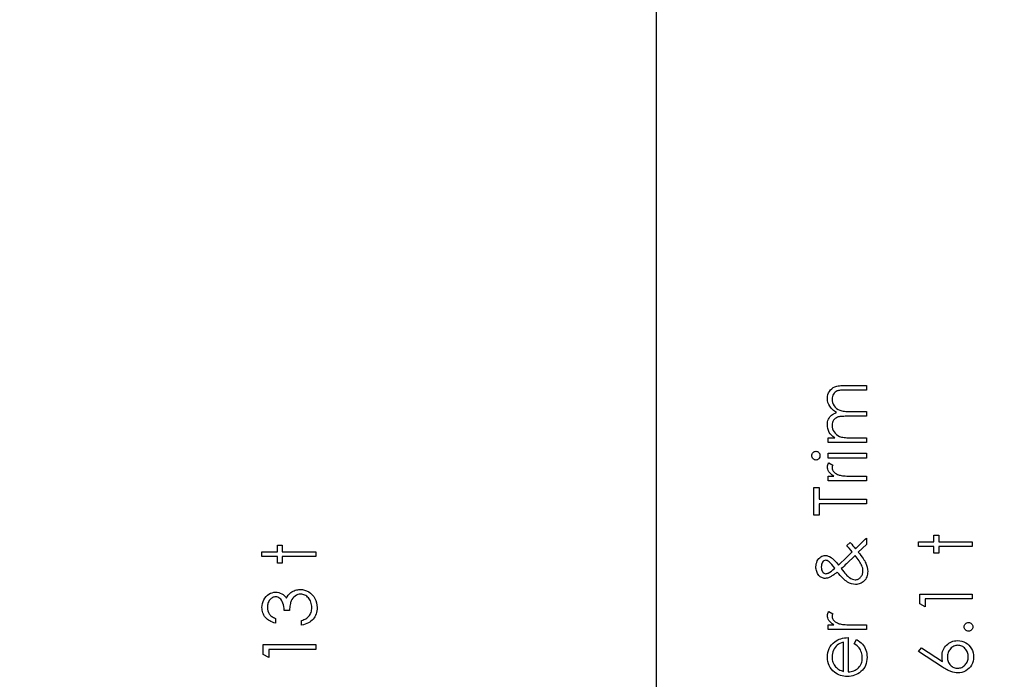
# Model space of a CAD drawing. Header units: inches. Extents: x -122 to 123, y -201 to 75.
# Tile 47 of 191: x -38.44 to -36.09, y 60.2 to 61.78. Entities that reach past the tile are written whole.
import ezdxf

# ---------------------------------------------------------------- set-up
doc = ezdxf.new("R2010")
doc.units = ezdxf.units.IN
doc.header["$MEASUREMENT"] = 0
doc.header["$PDSIZE"] = -1
doc.layers.add('DIMENSIONS', color=171, linetype='Continuous')
doc.layers.add('STATION_LINES', color=231, linetype='Continuous')
doc.styles.add('SLDTEXTSTYLE0', font='TXT', dxfattribs={"width": 0.75})
doc.dimstyles.new('SLDDIMSTYLE3', dxfattribs={"dimtxt": 0.125, "dimasz": 0.13, "dimexe": 0, "dimexo": 0.0625, "dimgap": 0.03125, "dimtad": 0, "dimtih": 1, "dimtoh": 1, "dimdec": 4, "dimrnd": 1e-09, "dimzin": 12, "dimdsep": 46, "dimtxsty": 'SLDTEXTSTYLE0', "dimsah": 1, "dimcen": 0.09, "dimadec": 0, "dimazin": 3, "dimtfac": 1, "dimtdec": 4, "dimtofl": 0, "dimtmove": 0, "dimatfit": 3, "dimfxl": 1, "dimfrac": 2, "dimtolj": 1, "dimtzin": 12, "dimarcsym": 0})

# ---------------------------------------------------------------- blocks, each defined once
blk = doc.blocks.new('_D_4')
at = {"layer": 'Defpoints', "color": 0}
for p in [(-44.7441, 62.6287), (-4.7428, 62.2104), (-44.7441, 58.2595), (-44.7441, 58.2595)]:
    blk.add_point(p, dxfattribs=at)
at = {"layer": 'DIMENSIONS', "color": 0, "lineweight": -2}
for p, q in [((-44.7441, 62.5662), (-44.7441, 58.2595)), ((-4.7428, 62.1479), (-4.7428, 58.2595)), ((-44.6141, 58.2595), (-24.2752, 58.2595)), ((-4.8728, 58.2595), (-23.6034, 58.2595))]:
    blk.add_line(p, q, dxfattribs=at)
at = {"layer": 'DIMENSIONS', "color": 0}
for points in [[(-44.6141, 58.2811), (-44.6141, 58.2378), (-44.7441, 58.2595)], [(-4.8728, 58.2378), (-4.8728, 58.2811), (-4.7428, 58.2595)]]:
    blk.add_solid(points, dxfattribs=at)
at = {"layer": 'DIMENSIONS', "color": 0, "insert": (-23.9393, 58.322), "char_height": 0.125, "attachment_point": 2, "style": 'SLDTEXTSTYLE0'}
blk.add_mtext('\\A1;(40.0013)', dxfattribs=at)

msp = doc.modelspace()

# ---------------------------------------------------------------- linework, layer by layer
at = {"color": 7, "linetype": 'Continuous', "flags": 128}
for points in [[(-36.50896, 60.76869), (-36.50896, 60.77991), (-36.50896, 60.77991), (-36.49309, 60.77991), (-36.49309, 60.77991), (-36.4972, 60.78301), (-36.5007, 60.78617), (-36.50361, 60.78935), (-36.50594, 60.79258), (-36.50594, 60.79258), (-36.50796, 60.79711), (-36.50942, 60.80177), (-36.51027, 60.80652), (-36.51057, 60.81141), (-36.51057, 60.81141), (-36.51039, 60.81471), (-36.50992, 60.81792), (-36.50909, 60.82105), (-36.50794, 60.82408), (-36.50651, 60.82696), (-36.50488, 60.82954), (-36.50303, 60.83186), (-36.50098, 60.83389), (-36.49857, 60.83572), (-36.49567, 60.83745), (-36.49234, 60.83903), (-36.48851, 60.84048), (-36.48851, 60.84048), (-36.49114, 60.84198), (-36.49359, 60.84358), (-36.49589, 60.84529), (-36.49802, 60.84706), (-36.5, 60.84894), (-36.50183, 60.8509), (-36.50348, 60.85295), (-36.50496, 60.8551), (-36.50741, 60.85956), (-36.50917, 60.86422), (-36.51022, 60.869), (-36.51057, 60.87398), (-36.51057, 60.87398), (-36.51027, 60.87856), (-36.50939, 60.88287), (-36.50791, 60.8869), (-36.50583, 60.89066), (-36.50323, 60.89404), (-36.50015, 60.89697), (-36.4966, 60.89942), (-36.49259, 60.9014), (-36.49034, 60.90223), (-36.48781, 60.90293), (-36.485, 60.90353), (-36.48195, 60.90403), (-36.47864, 60.90441), (-36.47506, 60.90468), (-36.4712, 60.90486), (-36.4671, 60.90491), (-36.4671, 60.90491), (-36.41762, 60.90491), (-36.41762, 60.90491), (-36.41762, 60.89369), (-36.41762, 60.89369), (-36.46715, 60.89369), (-36.46715, 60.89369), (-36.47065, 60.89366), (-36.47388, 60.89356), (-36.47681, 60.89339), (-36.47947, 60.89316), (-36.48185, 60.89286), (-36.48392, 60.89249), (-36.48573, 60.89206), (-36.48723, 60.89156), (-36.48983, 60.89031), (-36.49216, 60.88868), (-36.49422, 60.88668), (-36.49602, 60.8843), (-36.49747, 60.88162), (-36.49852, 60.87866), (-36.49915, 60.87548), (-36.49935, 60.87203), (-36.49935, 60.87203), (-36.49902, 60.8678), (-36.4981, 60.86377), (-36.49652, 60.85988), (-36.49434, 60.8562), (-36.49164, 60.85285), (-36.48851, 60.84999), (-36.48495, 60.84761), (-36.481, 60.84571), (-36.47874, 60.84494), (-36.47614, 60.84426), (-36.47318, 60.84371), (-36.46985, 60.84323), (-36.46622, 60.84288), (-36.46222, 60.84261), (-36.45786, 60.84246), (-36.45315, 60.84241), (-36.45315, 60.84241), (-36.41762, 60.84241), (-36.41762, 60.84241), (-36.41762, 60.83119), (-36.41762, 60.83119), (-36.46407, 60.83119), (-36.46407, 60.83119), (-36.468, 60.83116), (-36.47163, 60.83106), (-36.47491, 60.83089), (-36.47787, 60.83066), (-36.48049, 60.83036), (-36.48277, 60.83001), (-36.48475, 60.82959), (-36.48638, 60.82909), (-36.48918, 60.82786), (-36.49169, 60.82623), (-36.49389, 60.8242), (-36.49582, 60.8218), (-36.49737, 60.81909), (-36.49847, 60.81611), (-36.49912, 60.81291), (-36.49935, 60.80945), (-36.49935, 60.80945), (-36.49905, 60.8054), (-36.49812, 60.80147), (-36.4966, 60.79766), (-36.49447, 60.794), (-36.49181, 60.79065), (-36.48873, 60.78774), (-36.48525, 60.78532), (-36.48135, 60.78336), (-36.47914, 60.78256), (-36.47666, 60.78186), (-36.47391, 60.78126), (-36.47088, 60.78078), (-36.4676, 60.78038), (-36.46402, 60.78013), (-36.46019, 60.77996), (-36.45606, 60.77991), (-36.45606, 60.77991), (-36.41762, 60.77991), (-36.41762, 60.77991), (-36.41762, 60.76869), (-36.41762, 60.76869), (-36.50896, 60.76869)], [(-36.54742, 60.73739), (-36.54725, 60.73947), (-36.54673, 60.74139), (-36.54582, 60.74317), (-36.5446, 60.74478), (-36.54312, 60.74613), (-36.54147, 60.74708), (-36.53969, 60.74765), (-36.53776, 60.74786), (-36.53776, 60.74786), (-36.53588, 60.74765), (-36.53413, 60.74708), (-36.5325, 60.74613), (-36.53103, 60.74478), (-36.5298, 60.74317), (-36.5289, 60.74139), (-36.52837, 60.73947), (-36.5282, 60.73739), (-36.5282, 60.73739), (-36.52837, 60.73534), (-36.5289, 60.73346), (-36.5298, 60.73168), (-36.53103, 60.73008), (-36.5325, 60.72875), (-36.53413, 60.7278), (-36.53588, 60.72722), (-36.53776, 60.72702), (-36.53776, 60.72702), (-36.53969, 60.72722), (-36.54147, 60.7278), (-36.54312, 60.72875), (-36.5446, 60.73008), (-36.54582, 60.73168), (-36.54673, 60.73346), (-36.54725, 60.73534), (-36.54743, 60.73739)], [(-36.50896, 60.67734), (-36.50896, 60.68856), (-36.50896, 60.68856), (-36.49552, 60.68856), (-36.49552, 60.68856), (-36.49922, 60.69111), (-36.50238, 60.69374), (-36.50498, 60.69642), (-36.50704, 60.69918), (-36.50859, 60.70201), (-36.50969, 60.70491), (-36.51034, 60.70784), (-36.51057, 60.71085), (-36.51057, 60.71085), (-36.51037, 60.71317), (-36.50979, 60.71558), (-36.50881, 60.71806), (-36.50744, 60.72061), (-36.50744, 60.72061), (-36.49772, 60.71445), (-36.49772, 60.71445), (-36.49842, 60.71282), (-36.49895, 60.71132), (-36.49925, 60.70994), (-36.49935, 60.70872), (-36.49935, 60.70872), (-36.49905, 60.70604), (-36.49815, 60.70338), (-36.49667, 60.7008), (-36.49457, 60.69825), (-36.49329, 60.69702), (-36.49184, 60.69587), (-36.49021, 60.69482), (-36.48843, 60.69382), (-36.4865, 60.69289), (-36.48438, 60.69204), (-36.4821, 60.69126), (-36.47967, 60.69056), (-36.47967, 60.69056), (-36.47749, 60.69009), (-36.47479, 60.68969), (-36.47163, 60.68934), (-36.46795, 60.68906), (-36.46379, 60.68884), (-36.45911, 60.68869), (-36.45398, 60.68859), (-36.44832, 60.68856), (-36.44832, 60.68856), (-36.41762, 60.68856), (-36.41762, 60.68856), (-36.41762, 60.67734), (-36.41762, 60.67734), (-36.50896, 60.67734)], [(-36.50896, 60.73183), (-36.50896, 60.74305), (-36.50896, 60.74305), (-36.41762, 60.74305), (-36.41762, 60.74305), (-36.41762, 60.73183), (-36.41762, 60.73183), (-36.50896, 60.73183)], [(-36.52979, 60.59561), (-36.54262, 60.59561), (-36.54262, 60.59561), (-36.54262, 60.66132), (-36.54262, 60.66132), (-36.5298, 60.66132), (-36.5298, 60.66132), (-36.5298, 60.63407), (-36.5298, 60.63407), (-36.41762, 60.63407), (-36.41762, 60.63407), (-36.41762, 60.62286), (-36.41762, 60.62286), (-36.5298, 60.62286), (-36.5298, 60.62286), (-36.5298, 60.59561)], [(-36.46409, 60.52372), (-36.45588, 60.53081), (-36.45588, 60.53081), (-36.4526, 60.5268), (-36.44947, 60.52292), (-36.44644, 60.51921), (-36.44356, 60.51566), (-36.44356, 60.51566), (-36.44038, 60.51879), (-36.43692, 60.52217), (-36.43322, 60.52582), (-36.42924, 60.52973), (-36.42924, 60.52973), (-36.42608, 60.53284), (-36.42308, 60.53577), (-36.42027, 60.53855), (-36.41762, 60.54112), (-36.41762, 60.54112), (-36.41762, 60.52605), (-36.41762, 60.52605), (-36.43675, 60.50727), (-36.43675, 60.50727), (-36.43352, 60.50324), (-36.43059, 60.49943), (-36.42791, 60.49585), (-36.42553, 60.4925), (-36.42345, 60.48937), (-36.42163, 60.48644), (-36.4201, 60.48376), (-36.41885, 60.48128), (-36.41692, 60.4765), (-36.41552, 60.47159), (-36.41469, 60.46656), (-36.41441, 60.46137), (-36.41441, 60.46137), (-36.41454, 60.45797), (-36.41494, 60.45474), (-36.41559, 60.45168), (-36.41652, 60.4488), (-36.41769, 60.4461), (-36.41915, 60.44354), (-36.42085, 60.44119), (-36.42283, 60.43899), (-36.42498, 60.43701), (-36.42728, 60.43531), (-36.42971, 60.43385), (-36.43227, 60.43265), (-36.43495, 60.43172), (-36.43775, 60.43107), (-36.44071, 60.43067), (-36.44379, 60.43055), (-36.44379, 60.43055), (-36.44854, 60.43092), (-36.45328, 60.432), (-36.45803, 60.43383), (-36.46279, 60.43636), (-36.46524, 60.43801), (-36.46787, 60.44001), (-36.47063, 60.44242), (-36.47356, 60.4452), (-36.47666, 60.44835), (-36.47992, 60.45188), (-36.48332, 60.45579), (-36.48688, 60.46007), (-36.48688, 60.46007), (-36.48981, 60.45777), (-36.49254, 60.45569), (-36.49507, 60.45383), (-36.4974, 60.45218), (-36.49955, 60.45073), (-36.50148, 60.4495), (-36.50323, 60.4485), (-36.50476, 60.4477), (-36.50761, 60.4465), (-36.51039, 60.44565), (-36.5131, 60.44515), (-36.51575, 60.44497), (-36.51575, 60.44497), (-36.51798, 60.44507), (-36.52011, 60.44542), (-36.52214, 60.44597), (-36.52409, 60.44675), (-36.52592, 60.44775), (-36.52767, 60.44895), (-36.5293, 60.4504), (-36.53085, 60.45206), (-36.53085, 60.45206), (-36.53248, 60.45416), (-36.5339, 60.45639), (-36.53508, 60.45877), (-36.53606, 60.46125), (-36.53683, 60.46385), (-36.53739, 60.46658), (-36.53771, 60.46943), (-36.53781, 60.47241), (-36.53781, 60.47241), (-36.53761, 60.47617), (-36.53703, 60.47978), (-36.53606, 60.48318), (-36.53471, 60.48644), (-36.533, 60.48942), (-36.53105, 60.49202), (-36.52882, 60.49425), (-36.52632, 60.4961), (-36.52364, 60.49758), (-36.52088, 60.49863), (-36.51805, 60.49926), (-36.51515, 60.49946), (-36.51515, 60.49946), (-36.51197, 60.49918), (-36.50871, 60.49831), (-36.50533, 60.49688), (-36.50188, 60.49485), (-36.50005, 60.49355), (-36.49812, 60.492), (-36.49604, 60.49014), (-36.49387, 60.48801), (-36.49154, 60.48559), (-36.48911, 60.48291), (-36.48655, 60.47993), (-36.48387, 60.47667), (-36.48387, 60.47667), (-36.46409, 60.4955), (-36.46409, 60.4955), (-36.45132, 60.50802), (-36.45132, 60.50802), (-36.455, 60.51255), (-36.45836, 60.51669), (-36.46139, 60.52039), (-36.46409, 60.52372)], [(-36.29331, 60.52109), (-36.29331, 60.53231), (-36.29331, 60.53231), (-36.25645, 60.53231), (-36.25645, 60.53231), (-36.25645, 60.54834), (-36.25645, 60.54834), (-36.24524, 60.54834), (-36.24524, 60.54834), (-36.24524, 60.53231), (-36.24524, 60.53231), (-36.16511, 60.53231), (-36.16511, 60.53231), (-36.16511, 60.52109), (-36.16511, 60.52109), (-36.24524, 60.52109), (-36.24524, 60.52109), (-36.24524, 60.50507), (-36.24524, 60.50507), (-36.25645, 60.50507), (-36.25645, 60.50507), (-36.25645, 60.52109), (-36.25645, 60.52109), (-36.29331, 60.52109)], [(-37.85831, 60.49705), (-37.85831, 60.50827), (-37.85831, 60.50827), (-37.82145, 60.50827), (-37.82145, 60.50827), (-37.82145, 60.5243), (-37.82145, 60.5243), (-37.81024, 60.5243), (-37.81024, 60.5243), (-37.81024, 60.50827), (-37.81024, 60.50827), (-37.73011, 60.50827), (-37.73011, 60.50827), (-37.73011, 60.49705), (-37.73011, 60.49705), (-37.81024, 60.49705), (-37.81024, 60.49705), (-37.81024, 60.48103), (-37.81024, 60.48103), (-37.82145, 60.48103), (-37.82145, 60.48103), (-37.82145, 60.49705), (-37.82145, 60.49705), (-37.85831, 60.49705)], [(-36.49315, 60.46898), (-36.49655, 60.47384), (-36.4999, 60.47805), (-36.50321, 60.48163), (-36.50651, 60.48456), (-36.50651, 60.48456), (-36.50876, 60.48616), (-36.51089, 60.48731), (-36.5129, 60.48801), (-36.51477, 60.48824), (-36.51477, 60.48824), (-36.51678, 60.48796), (-36.51866, 60.48714), (-36.52038, 60.48574), (-36.52196, 60.48378), (-36.52329, 60.48138), (-36.52424, 60.47862), (-36.52479, 60.47549), (-36.52499, 60.47199), (-36.52499, 60.47199), (-36.52479, 60.46866), (-36.52421, 60.46563), (-36.52324, 60.46295), (-36.52189, 60.46057), (-36.52026, 60.45864), (-36.51848, 60.45729), (-36.51658, 60.45646), (-36.51452, 60.45619), (-36.51452, 60.45619), (-36.51292, 60.45629), (-36.51134, 60.45659), (-36.50984, 60.45712), (-36.50839, 60.45782), (-36.50839, 60.45782), (-36.50483, 60.45999), (-36.5011, 60.4626), (-36.49722, 60.46558), (-36.49316, 60.46898)], [(-36.47747, 60.46826), (-36.47448, 60.46435), (-36.47163, 60.4608), (-36.46895, 60.45759), (-36.4664, 60.45474), (-36.46402, 60.45223), (-36.46181, 60.45008), (-36.45974, 60.44828), (-36.45783, 60.44682), (-36.45425, 60.44462), (-36.4508, 60.44304), (-36.44747, 60.44209), (-36.44429, 60.44177), (-36.44429, 60.44177), (-36.44248, 60.44187), (-36.44071, 60.44214), (-36.439, 60.44262), (-36.43735, 60.44327), (-36.43575, 60.44412), (-36.43422, 60.44517), (-36.43272, 60.4464), (-36.43129, 60.4478), (-36.42996, 60.44935), (-36.42881, 60.45101), (-36.42784, 60.45273), (-36.42703, 60.45454), (-36.42643, 60.45644), (-36.42598, 60.45842), (-36.42573, 60.46047), (-36.42563, 60.46262), (-36.42563, 60.46262), (-36.42581, 60.46593), (-36.42636, 60.46921), (-36.42726, 60.47244), (-36.42854, 60.47564), (-36.42854, 60.47564), (-36.42979, 60.47822), (-36.43127, 60.4809), (-36.43294, 60.48373), (-36.43485, 60.48666), (-36.43695, 60.48972), (-36.43925, 60.4929), (-36.44178, 60.4962), (-36.44451, 60.49963), (-36.44451, 60.49963), (-36.46497, 60.47958), (-36.46497, 60.47958), (-36.46775, 60.47697), (-36.47075, 60.47422), (-36.47401, 60.47131), (-36.47749, 60.46826)], [(-37.82625, 60.34962), (-37.82626, 60.3384), (-37.82626, 60.3384), (-37.83002, 60.33938), (-37.83352, 60.34058), (-37.83683, 60.34196), (-37.83991, 60.34356), (-37.84276, 60.34534), (-37.84539, 60.34734), (-37.84782, 60.34954), (-37.85, 60.35195), (-37.85195, 60.3545), (-37.85363, 60.35718), (-37.85506, 60.35996), (-37.85623, 60.36286), (-37.85714, 60.36589), (-37.85779, 60.36902), (-37.85819, 60.37225), (-37.85831, 60.37561), (-37.85831, 60.37561), (-37.85804, 60.38049), (-37.85719, 60.3852), (-37.85578, 60.38973), (-37.85383, 60.39411), (-37.8514, 60.39817), (-37.84857, 60.40173), (-37.84534, 60.40481), (-37.84174, 60.40741), (-37.83788, 60.40946), (-37.83395, 60.41094), (-37.82994, 60.41182), (-37.82584, 60.41212), (-37.82584, 60.41212), (-37.82188, 60.41189), (-37.81815, 60.41122), (-37.81462, 60.41006), (-37.81129, 60.40846), (-37.80818, 60.40641), (-37.80528, 60.4039), (-37.8026, 60.40095), (-37.80012, 60.39752), (-37.80012, 60.39752), (-37.79809, 60.40145), (-37.79561, 60.40503), (-37.79276, 60.40824), (-37.78945, 60.41107), (-37.78945, 60.41107), (-37.78695, 60.41282), (-37.78434, 60.41432), (-37.78169, 60.41562), (-37.77894, 60.41668), (-37.77613, 60.41748), (-37.77325, 60.41805), (-37.77027, 60.4184), (-37.76724, 60.41853), (-37.76724, 60.41853), (-37.76201, 60.41818), (-37.7569, 60.4171), (-37.75189, 60.41532), (-37.74703, 60.41282), (-37.7425, 60.40971), (-37.7385, 60.40611), (-37.73507, 60.40195), (-37.73216, 60.39729), (-37.72986, 60.39224), (-37.7282, 60.38688), (-37.72723, 60.38122), (-37.7269, 60.37528), (-37.7269, 60.37528), (-37.72705, 60.37128), (-37.72748, 60.36742), (-37.72823, 60.36374), (-37.72923, 60.36024), (-37.73056, 60.3569), (-37.73216, 60.35375), (-37.73406, 60.35074), (-37.73627, 60.34792), (-37.73875, 60.34529), (-37.7415, 60.34291), (-37.74453, 60.34075), (-37.74781, 60.33885), (-37.75139, 60.33717), (-37.75525, 60.33575), (-37.75935, 60.33454), (-37.76376, 60.33359), (-37.76376, 60.33359), (-37.76376, 60.34481), (-37.76376, 60.34481), (-37.76088, 60.34571), (-37.7582, 60.34669), (-37.75572, 60.34779), (-37.75347, 60.34897), (-37.75142, 60.35022), (-37.74956, 60.3516), (-37.74791, 60.35305), (-37.74648, 60.3546), (-37.74648, 60.3546), (-37.74491, 60.35673), (-37.74353, 60.35898), (-37.74235, 60.36139), (-37.7414, 60.36392), (-37.74067, 60.3666), (-37.74015, 60.36942), (-37.73982, 60.37238), (-37.73972, 60.37548), (-37.73972, 60.37548), (-37.73985, 60.37899), (-37.74022, 60.38232), (-37.74082, 60.38548), (-37.7417, 60.38846), (-37.7428, 60.39123), (-37.74418, 60.39386), (-37.74578, 60.39629), (-37.74764, 60.39857), (-37.74966, 60.40062), (-37.75177, 60.4024), (-37.75395, 60.4039), (-37.75622, 60.40513), (-37.75858, 60.40608), (-37.76103, 60.40676), (-37.76356, 60.40719), (-37.76617, 60.40731), (-37.76617, 60.40731), (-37.76965, 60.40703), (-37.77303, 60.40623), (-37.77628, 60.40488), (-37.77944, 60.40298), (-37.78232, 60.40062), (-37.78485, 60.39792), (-37.78697, 60.39482), (-37.78873, 60.39136), (-37.78948, 60.38943), (-37.79015, 60.38723), (-37.79073, 60.3848), (-37.79126, 60.38209), (-37.79171, 60.37917), (-37.79208, 60.37599), (-37.79238, 60.37253), (-37.79261, 60.36885), (-37.79261, 60.36885), (-37.80543, 60.36885), (-37.80543, 60.36885), (-37.8056, 60.37348), (-37.80615, 60.37789), (-37.80708, 60.38209), (-37.80838, 60.38608), (-37.80996, 60.38971), (-37.81174, 60.39279), (-37.81374, 60.39534), (-37.81592, 60.39737), (-37.81825, 60.39892), (-37.82068, 60.40002), (-37.82323, 60.40067), (-37.82589, 60.4009), (-37.82589, 60.4009), (-37.82784, 60.4008), (-37.82974, 60.40045), (-37.83157, 60.3999), (-37.83332, 60.39912), (-37.835, 60.39812), (-37.83663, 60.39689), (-37.83818, 60.39544), (-37.83968, 60.39376), (-37.84104, 60.39194), (-37.84221, 60.38998), (-37.84321, 60.3879), (-37.84404, 60.3857), (-37.84467, 60.3834), (-37.84512, 60.38097), (-37.84539, 60.37841), (-37.84549, 60.37576), (-37.84549, 60.37576), (-37.84522, 60.3715), (-37.84439, 60.36752), (-37.84304, 60.36387), (-37.84111, 60.36049), (-37.83991, 60.35891), (-37.83853, 60.35741), (-37.83698, 60.35595), (-37.8352, 60.35458), (-37.83325, 60.35322), (-37.83112, 60.35197), (-37.82879, 60.35077), (-37.82626, 60.34962)], [(-36.2901, 60.3842), (-36.29011, 60.40731), (-36.29011, 60.40731), (-36.16511, 60.40731), (-36.16511, 60.40731), (-36.16511, 60.39609), (-36.16511, 60.39609), (-36.27729, 60.39609), (-36.27729, 60.39609), (-36.27729, 60.37686), (-36.27729, 60.37686), (-36.29011, 60.3842)], [(-36.50896, 60.32318), (-36.50896, 60.33439), (-36.50896, 60.33439), (-36.49552, 60.33439), (-36.49552, 60.33439), (-36.49922, 60.33695), (-36.50238, 60.33958), (-36.50498, 60.34226), (-36.50704, 60.34501), (-36.50859, 60.34784), (-36.50969, 60.35074), (-36.51034, 60.35367), (-36.51057, 60.35668), (-36.51057, 60.35668), (-36.51037, 60.35901), (-36.50979, 60.36141), (-36.50881, 60.36389), (-36.50744, 60.36644), (-36.50744, 60.36644), (-36.49772, 60.36029), (-36.49772, 60.36029), (-36.49842, 60.35866), (-36.49895, 60.35716), (-36.49925, 60.35578), (-36.49935, 60.35455), (-36.49935, 60.35455), (-36.49905, 60.35187), (-36.49815, 60.34922), (-36.49667, 60.34664), (-36.49457, 60.34408), (-36.49329, 60.34286), (-36.49184, 60.34171), (-36.49021, 60.34065), (-36.48843, 60.33965), (-36.4865, 60.33873), (-36.48438, 60.33787), (-36.4821, 60.3371), (-36.47967, 60.3364), (-36.47967, 60.3364), (-36.47749, 60.33592), (-36.47479, 60.33552), (-36.47163, 60.33517), (-36.46795, 60.33489), (-36.46379, 60.33467), (-36.45911, 60.33452), (-36.45398, 60.33442), (-36.44832, 60.33439), (-36.44832, 60.33439), (-36.41762, 60.33439), (-36.41762, 60.33439), (-36.41762, 60.32318), (-36.41762, 60.32318), (-36.50896, 60.32318)], [(-36.18433, 60.32959), (-36.18414, 60.33166), (-36.18359, 60.33359), (-36.18264, 60.33535), (-36.18131, 60.33695), (-36.17971, 60.33827), (-36.17795, 60.33925), (-36.17603, 60.3398), (-36.17392, 60.34), (-36.17392, 60.34), (-36.17187, 60.3398), (-36.16994, 60.33925), (-36.16819, 60.33827), (-36.16659, 60.33695), (-36.16523, 60.33535), (-36.16428, 60.33359), (-36.16371, 60.33166), (-36.16351, 60.32959), (-36.16351, 60.32959), (-36.16371, 60.32751), (-36.16428, 60.3256), (-36.16523, 60.32383), (-36.16659, 60.32222), (-36.16819, 60.3209), (-36.16994, 60.31995), (-36.17187, 60.31937), (-36.17392, 60.31917), (-36.17392, 60.31917), (-36.17603, 60.31937), (-36.17795, 60.31995), (-36.17971, 60.3209), (-36.18131, 60.32222), (-36.18264, 60.32383), (-36.18359, 60.3256), (-36.18414, 60.32751), (-36.18434, 60.32959)], [(-36.44646, 60.28917), (-36.44123, 60.29914), (-36.44123, 60.29914), (-36.43705, 60.29668), (-36.43329, 60.29405), (-36.42996, 60.29125), (-36.42706, 60.28824), (-36.4245, 60.28506), (-36.4223, 60.28171), (-36.4204, 60.27813), (-36.41885, 60.27437), (-36.41762, 60.27039), (-36.41672, 60.26616), (-36.41619, 60.26168), (-36.41602, 60.25694), (-36.41602, 60.25694), (-36.41624, 60.25169), (-36.41692, 60.24673), (-36.41804, 60.24207), (-36.41962, 60.23769), (-36.42165, 60.23363), (-36.42413, 60.22985), (-36.42706, 60.22635), (-36.43044, 60.22317), (-36.4341, 60.22031), (-36.43788, 60.21783), (-36.44178, 60.21575), (-36.44579, 60.21405), (-36.44995, 60.2127), (-36.45418, 60.21175), (-36.45856, 60.2112), (-36.46304, 60.211), (-36.46304, 60.211), (-36.46725, 60.21117), (-36.47135, 60.21165), (-36.47534, 60.21247), (-36.47922, 60.21363), (-36.48297, 60.2151), (-36.4866, 60.21691), (-36.49013, 60.21906), (-36.49354, 60.22151), (-36.49354, 60.22151), (-36.49752, 60.22499), (-36.50098, 60.22875), (-36.50391, 60.23278), (-36.50631, 60.23711), (-36.50816, 60.24172), (-36.50949, 60.2466), (-36.51029, 60.25176), (-36.51057, 60.25722), (-36.51057, 60.25722), (-36.51029, 60.26283), (-36.50944, 60.26816), (-36.50804, 60.2732), (-36.50606, 60.27793), (-36.50356, 60.28239), (-36.50045, 60.28654), (-36.4968, 60.29042), (-36.49259, 60.294), (-36.49259, 60.294), (-36.48931, 60.29631), (-36.48585, 60.29829), (-36.48217, 60.29999), (-36.47832, 60.30137), (-36.47426, 60.30247), (-36.47, 60.30327), (-36.46555, 60.30374), (-36.46089, 60.30394), (-36.46089, 60.30394), (-36.46089, 60.22221), (-36.46089, 60.22221), (-36.45728, 60.22244), (-36.45383, 60.22294), (-36.45055, 60.22374), (-36.44744, 60.22484), (-36.44451, 60.2262), (-36.44173, 60.22785), (-36.43913, 60.2298), (-36.43667, 60.23203), (-36.43447, 60.23448), (-36.43254, 60.23706), (-36.43092, 60.23979), (-36.42959, 60.24267), (-36.42856, 60.24568), (-36.42784, 60.24883), (-36.42738, 60.25211), (-36.42723, 60.25554), (-36.42723, 60.25554), (-36.42736, 60.2589), (-36.42776, 60.26218), (-36.42844, 60.26543), (-36.42939, 60.26864), (-36.43054, 60.27172), (-36.43187, 60.27455), (-36.43337, 60.27713), (-36.43505, 60.27948), (-36.43707, 60.28176), (-36.43965, 60.28414), (-36.44278, 60.28662), (-36.44646, 60.28917)], [(-37.8551, 60.26401), (-37.85511, 60.28712), (-37.85511, 60.28712), (-37.73011, 60.28712), (-37.73011, 60.28712), (-37.73011, 60.2759), (-37.73011, 60.2759), (-37.84229, 60.2759), (-37.84229, 60.2759), (-37.84229, 60.25667), (-37.84229, 60.25667), (-37.85511, 60.26401)], [(-36.4721, 60.29273), (-36.47654, 60.2914), (-36.48047, 60.28977), (-36.48397, 60.28789), (-36.48698, 60.28574), (-36.48963, 60.28329), (-36.49199, 60.28043), (-36.49412, 60.27723), (-36.49594, 60.27365), (-36.49742, 60.26984), (-36.4985, 60.26591), (-36.49912, 60.2619), (-36.49935, 60.2578), (-36.49935, 60.2578), (-36.49922, 60.25444), (-36.49882, 60.25119), (-36.49815, 60.24806), (-36.4972, 60.24508), (-36.49599, 60.24217), (-36.49454, 60.23942), (-36.49279, 60.23679), (-36.49079, 60.23426), (-36.49079, 60.23426), (-36.48913, 60.23251), (-36.48728, 60.23088), (-36.48525, 60.22935), (-36.483, 60.22795), (-36.48057, 60.22665), (-36.47794, 60.22544), (-36.47514, 60.22437), (-36.47211, 60.22339), (-36.47211, 60.22339), (-36.47211, 60.29273)], [(-36.29331, 60.27109), (-36.28653, 60.27973), (-36.28653, 60.27973), (-36.23602, 60.2467), (-36.23602, 60.2467), (-36.23692, 60.25331), (-36.23722, 60.25965), (-36.23722, 60.25965), (-36.23705, 60.26346), (-36.23655, 60.26711), (-36.23572, 60.27062), (-36.23454, 60.27397), (-36.23304, 60.27718), (-36.23121, 60.28026), (-36.22903, 60.28316), (-36.22653, 60.28594), (-36.22378, 60.28847), (-36.22087, 60.29067), (-36.21782, 60.29253), (-36.21459, 60.29403), (-36.21123, 60.29521), (-36.2077, 60.29606), (-36.20402, 60.29656), (-36.20019, 60.29673), (-36.20019, 60.29673), (-36.19496, 60.29643), (-36.18997, 60.29548), (-36.18526, 60.29393), (-36.18081, 60.29173), (-36.17668, 60.28897), (-36.17302, 60.28567), (-36.16979, 60.28186), (-36.16701, 60.2775), (-36.16478, 60.27282), (-36.16318, 60.26794), (-36.16223, 60.2629), (-36.1619, 60.25767), (-36.1619, 60.25767), (-36.1622, 60.25264), (-36.16313, 60.24778), (-36.16468, 60.2431), (-36.16686, 60.23862), (-36.16959, 60.23446), (-36.17279, 60.23078), (-36.17655, 60.22755), (-36.18078, 60.22482), (-36.18534, 60.22264), (-36.19005, 60.22106), (-36.19493, 60.22014), (-36.19996, 60.21981), (-36.19996, 60.21981), (-36.20382, 60.22001), (-36.2078, 60.22059), (-36.21186, 60.22154), (-36.21601, 60.22287), (-36.21817, 60.22372), (-36.22045, 60.22469), (-36.2228, 60.22584), (-36.22528, 60.22712), (-36.22788, 60.22857), (-36.23056, 60.23015), (-36.23337, 60.2319), (-36.23627, 60.23378), (-36.23627, 60.23378), (-36.29331, 60.27109)], [(-36.22439, 60.2573), (-36.22428, 60.25444), (-36.22395, 60.25174), (-36.22338, 60.24916), (-36.22257, 60.2467), (-36.22157, 60.2444), (-36.22032, 60.24225), (-36.21884, 60.24022), (-36.21714, 60.23831), (-36.21529, 60.23661), (-36.21331, 60.23513), (-36.21126, 60.23388), (-36.2091, 60.23286), (-36.20685, 60.23205), (-36.2045, 60.23148), (-36.20207, 60.23115), (-36.19951, 60.23103), (-36.19951, 60.23103), (-36.19698, 60.23115), (-36.19455, 60.23153), (-36.19223, 60.23216), (-36.19, 60.23303), (-36.18784, 60.23413), (-36.18579, 60.23551), (-36.18384, 60.23711), (-36.18198, 60.23899), (-36.18028, 60.24104), (-36.1788, 60.2432), (-36.17755, 60.24545), (-36.17653, 60.24781), (-36.17575, 60.25026), (-36.17517, 60.25284), (-36.17485, 60.25549), (-36.17472, 60.25827), (-36.17472, 60.25827), (-36.17485, 60.26105), (-36.17517, 60.26371), (-36.17575, 60.26628), (-36.17653, 60.26874), (-36.17755, 60.27109), (-36.1788, 60.27335), (-36.18028, 60.27547), (-36.18198, 60.27753), (-36.18384, 60.27941), (-36.18579, 60.28103), (-36.18784, 60.28239), (-36.19, 60.28351), (-36.19223, 60.28439), (-36.19455, 60.28501), (-36.19698, 60.28539), (-36.19951, 60.28552), (-36.19951, 60.28552), (-36.20207, 60.28539), (-36.2045, 60.28499), (-36.20685, 60.28436), (-36.2091, 60.28346), (-36.21126, 60.28229), (-36.21331, 60.28086), (-36.21529, 60.27918), (-36.21714, 60.27725), (-36.21884, 60.27512), (-36.22032, 60.2729), (-36.22157, 60.27057), (-36.22257, 60.26814), (-36.22338, 60.26558), (-36.22395, 60.26293), (-36.22428, 60.26017), (-36.2244, 60.2573)]]:
    msp.add_lwpolyline(points, dxfattribs=at)
at = {"layer": 'STATION_LINES'}
msp.add_line((-36.91783, 58.65316), (-36.91783, 64.17173), dxfattribs=at)

# ---------------------------------------------------------------- dimensions: what is measured, and where the dimension line sits
at = {"layer": 'DIMENSIONS'}
dim = msp.add_linear_dim(base=(-44.74409, 58.25945), p1=(-4.74283, 62.21037), p2=(-44.74409, 62.62869), text='(<>)', dimstyle='SLDDIMSTYLE3', dxfattribs=at)
dim.commit()
dim.dimension.update_dxf_attribs({"geometry": '_D_4', "text_midpoint": (-23.93931, 58.25945), "dimtype": 160})

doc.saveas('drawing.dxf')
